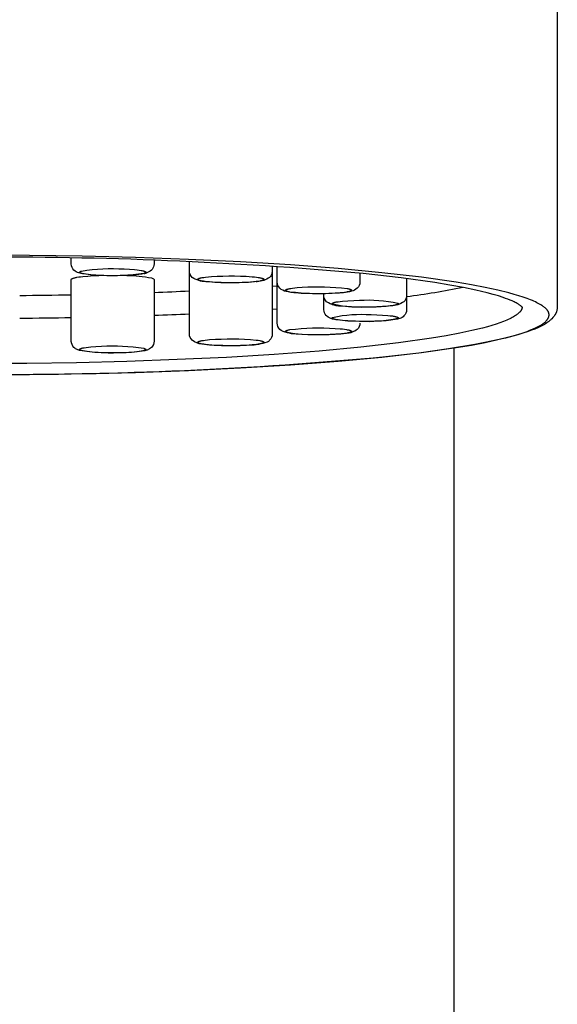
# Model space of a CAD drawing. Header units: millimetres. Extents: x -81 to 82, y 0 to 423.
# Tile 4 of 6: x 1 to 14, y 141 to 165. Entities that reach past the tile are written whole.
import ezdxf

# ---------------------------------------------------------------- set-up
doc = ezdxf.new("R2010")
doc.units = ezdxf.units.MM
doc.layers.get('0').update_dxf_attribs({"true_color": 0x000000})
doc.layers.add('DETAIL', color=7, linetype='Continuous', true_color=0x000000)

# ---------------------------------------------------------------- blocks, each defined once
blk = doc.blocks.new('74162_f')
at = {"layer": 'DETAIL', "lineweight": -3}
for p, q in [((6.719, 158.366), (6.744, 158.367)), ((7.107, 158.256), (7.227, 158.265)), ((7.107, 157.696), (7.228, 157.705)), ((8.553, 157.809), (8.581, 157.811)), ((8.356, 157.686), (8.357, 157.68)), ((5.106, 157.098), (5.108, 157.092)), ((2.249, 156.925), (2.251, 156.92)), ((5.494, 156.845), (5.469, 156.845)), ((11.5, 156.763), (11.5, 125.825))]:
    blk.add_line(p, q, dxfattribs=at)
for points in [[(13.998, 206.429), (14, 157.759, -0.203405), (13.864, 157.465), (13.853, 157.455), (13.842, 157.444), (13.831, 157.434), (13.819, 157.424), (13.807, 157.414), (13.795, 157.405), (13.782, 157.395), (13.769, 157.386), (13.743, 157.367), (13.715, 157.349), (13.686, 157.332), (13.656, 157.315), (13.625, 157.298), (13.593, 157.282), (13.559, 157.266), (13.525, 157.25), (13.453, 157.219), (13.376, 157.189), (13.274, 157.152), (13.164, 157.116), (13.047, 157.08), (12.922, 157.045), (12.745, 157), (12.554, 156.955), (12.289, 156.899), (12.003, 156.844), (11.367, 156.739), (10.65, 156.64), (9.855, 156.548, -0.024658), (0.107, 156.117, -0.024332)], [(13.15, 157.759), (13.153, 157.743), (13.153, 157.743), (13.153, 157.743), (13.153, 157.743), (13.153, 157.743), (13.153, 157.743), (13.153, 157.743), (13.153, 157.743), (13.153, 157.743), (13.153, 157.743), (13.153, 157.743), (13.153, 157.743), (13.153, 157.743), (13.153, 157.743), (13.153, 157.743), (13.153, 157.743), (13.153, 157.743), (13.153, 157.743), (13.152, 157.744), (13.152, 157.745), (13.151, 157.745), (13.15, 157.746), (13.15, 157.748), (13.149, 157.749), (13.147, 157.751), (13.146, 157.752), (13.144, 157.754), (13.14, 157.758), (13.135, 157.763), (13.132, 157.767), (13.129, 157.77), (13.125, 157.773), (13.121, 157.777), (13.111, 157.784), (13.101, 157.792), (13.092, 157.799), (13.081, 157.806), (13.07, 157.814), (13.058, 157.821), (13.046, 157.829), (13.032, 157.837), (13.003, 157.853), (12.982, 157.864), (12.96, 157.875), (12.912, 157.897), (12.858, 157.92), (12.8, 157.942), (12.749, 157.961), (12.694, 157.98), (12.576, 158.018), (12.445, 158.057), (12.302, 158.095), (12.033, 158.158), (11.732, 158.221), (11.399, 158.282), (11.037, 158.341), (10.225, 158.455), (9.304, 158.559, 0.024204), (-0.162, 158.954, 0.024711)], [(4.249, 158.883), (4.249, 158.792, -0.172587), (4.201, 158.658), (4.185, 158.641, -0.128358), (4.056, 158.571), (4.006, 158.559, -0.040537), (3.51, 158.512, -0.020996), (2.882, 158.517, -0.053761), (2.431, 158.574, -0.129996), (2.313, 158.641, -0.20258), (2.249, 158.792), (2.249, 158.934)], [(7.106, 158.74), (7.106, 158.619, -0.061586), (7.1, 158.569, -0.138559), (7.043, 158.468, -0.150419), (6.744, 158.367), (6.677, 158.359, -0.024256), (6.085, 158.336, -0.025423), (5.505, 158.363, -0.14937), (5.17, 158.468, -0.20258), (5.106, 158.619), (5.106, 158.849)], [(9.227, 158.569), (9.227, 158.355, -0.200457), (9.163, 158.204, -0.127395), (9.023, 158.131, -0.050186), (8.639, 158.083), (8.556, 158.078, -0.020895), (7.926, 158.077, -0.046741), (7.447, 158.127, -0.137379), (7.291, 158.204, -0.200643), (7.227, 158.355), (7.227, 158.733)], [(3.588, 158.515, -0.048819), (4.189, 158.453, -0.256386), (4.249, 158.417), (4.249, 156.925, -0.20009), (4.185, 156.774, -0.147901), (3.965, 156.684, -0.033803), (3.441, 156.644, -0.021444), (2.819, 156.654), (2.443, 156.704), (2.392, 156.722, -0.09402), (2.313, 156.774, -0.20258), (2.249, 156.925), (2.249, 158.417), (2.249, 158.418), (2.249, 158.418), (2.249, 158.418), (2.249, 158.419), (2.249, 158.419), (2.25, 158.42), (2.25, 158.42), (2.25, 158.421), (2.25, 158.421), (2.25, 158.422), (2.25, 158.422), (2.251, 158.423), (2.251, 158.423), (2.251, 158.424), (2.251, 158.424), (2.252, 158.424), (2.252, 158.425), (2.252, 158.425), (2.253, 158.426), (2.253, 158.426), (2.254, 158.427), (2.254, 158.427), (2.254, 158.428), (2.255, 158.428), (2.255, 158.429), (2.256, 158.429), (2.256, 158.43), (2.257, 158.43), (2.258, 158.431), (2.259, 158.432), (2.261, 158.433), (2.262, 158.434), (2.264, 158.435), (2.265, 158.436), (2.267, 158.437), (2.269, 158.438), (2.271, 158.439), (2.273, 158.44), (2.277, 158.442), (2.282, 158.443), (2.287, 158.445), (2.292, 158.447), (2.298, 158.449), (2.304, 158.451), (2.317, 158.455), (2.332, 158.459), (2.348, 158.462), (2.365, 158.466), (2.384, 158.47), (2.427, 158.477), (2.474, 158.483), (2.527, 158.489), (2.645, 158.5), (2.775, 158.509), (2.913, 158.515)], [(5.11, 158.581, -0.175201), (5.106, 158.589), (5.108, 158.595)], [(7.106, 158.589), (7.106, 157.098, -0.198758), (7.043, 156.947, -0.078476), (6.982, 156.903, -0.082314), (6.562, 156.828, -0.021742), (5.943, 156.816, -0.025059), (5.469, 156.845), (5.408, 156.854, -0.148094), (5.17, 156.947, -0.20258), (5.106, 157.098), (5.106, 158.589)], [(7.105, 158.595), (7.106, 158.589, -0.174983), (7.103, 158.581)], [(10.356, 158.441), (10.356, 158.031, -0.200457), (10.292, 157.88, -0.150245), (9.979, 157.777, -0.023885), (9.498, 157.748)], [(7.815, 157.09), (7.736, 157.095, -0.109176), (7.322, 157.185), (7.291, 157.211, -0.20258), (7.227, 157.362), (7.229, 158.349)], [(9.213, 157.404), (9.123, 157.406, -0.037345), (8.615, 157.45, -0.144977), (8.419, 157.535), (8.407, 157.548, -0.180777), (8.356, 157.686), (8.356, 158.073)], [(9.381, 157.747, -0.022871), (8.808, 157.769, -0.147725), (8.419, 157.88, -0.064464), (8.385, 157.924, -0.134193), (8.356, 158.031)], [(10.356, 158.031), (10.356, 157.686, -0.198618), (10.292, 157.535, -0.120291), (10.19, 157.474, -0.060032), (9.749, 157.413, -0.014858), (9.327, 157.402)], [(9.227, 157.362, -0.200457), (9.163, 157.211, -0.149307), (8.899, 157.114, -0.026396), (8.349, 157.079), (8.271, 157.078)]]:
    blk.add_lwpolyline(points, format="xyb", dxfattribs=at)
for points in [[(0, 156.118), (1.24, 156.123), (2.511, 156.142), (3.797, 156.173), (5.08, 156.219), (6.338, 156.279), (7.551, 156.353), (8.698, 156.44), (9.758, 156.54), (10.714, 156.651), (11.551, 156.771), (11.921, 156.833), (12.258, 156.898), (12.562, 156.963), (12.831, 157.029), (12.953, 157.062), (13.066, 157.096), (13.171, 157.13), (13.267, 157.163), (13.355, 157.197), (13.396, 157.214), (13.435, 157.23), (13.472, 157.247), (13.506, 157.264), (13.539, 157.281), (13.57, 157.298), (13.598, 157.314), (13.625, 157.331), (13.638, 157.339), (13.65, 157.348), (13.661, 157.356), (13.672, 157.364), (13.683, 157.373), (13.693, 157.381), (13.703, 157.389), (13.712, 157.397), (13.721, 157.406), (13.729, 157.414), (13.737, 157.422), (13.744, 157.43), (13.751, 157.439), (13.757, 157.447), (13.763, 157.455), (13.769, 157.463), (13.774, 157.471), (13.778, 157.479), (13.783, 157.488), (13.786, 157.496), (13.79, 157.504), (13.792, 157.512), (13.795, 157.52), (13.797, 157.528), (13.798, 157.536), (13.799, 157.544), (13.8, 157.552), (13.8, 157.56), (13.8, 157.568), (13.799, 157.576), (13.798, 157.584), (13.797, 157.592), (13.795, 157.6), (13.792, 157.608), (13.79, 157.616), (13.786, 157.624), (13.783, 157.632), (13.778, 157.641), (13.774, 157.649), (13.769, 157.657), (13.763, 157.665), (13.757, 157.673), (13.751, 157.681), (13.744, 157.69), (13.737, 157.698), (13.729, 157.706), (13.721, 157.714), (13.712, 157.723), (13.703, 157.731), (13.693, 157.739), (13.683, 157.747), (13.672, 157.756), (13.661, 157.764), (13.65, 157.772), (13.638, 157.781), (13.625, 157.789), (13.598, 157.806), (13.57, 157.823), (13.539, 157.839), (13.506, 157.856), (13.472, 157.873), (13.435, 157.89), (13.396, 157.906), (13.355, 157.923), (13.267, 157.957), (13.171, 157.991), (13.066, 158.024), (12.953, 158.058), (12.831, 158.091), (12.562, 158.157), (12.258, 158.223), (11.921, 158.287), (11.551, 158.349), (10.714, 158.469), (9.758, 158.58), (8.698, 158.68), (7.551, 158.767), (6.338, 158.841), (5.08, 158.901), (3.797, 158.947), (2.511, 158.978), (1.24, 158.997), (0, 159.003)], [(13.149, 157.747), (13.149, 157.739), (13.147, 157.732), (13.146, 157.724), (13.144, 157.716), (13.141, 157.709), (13.138, 157.701), (13.135, 157.693), (13.131, 157.686), (13.127, 157.678), (13.123, 157.67), (13.118, 157.662), (13.112, 157.655), (13.106, 157.647), (13.1, 157.639), (13.093, 157.631), (13.086, 157.624), (13.079, 157.616), (13.07, 157.608), (13.062, 157.6), (13.053, 157.592), (13.044, 157.585), (13.034, 157.577), (13.024, 157.569), (13.013, 157.561), (13.002, 157.553), (12.99, 157.545), (12.965, 157.529), (12.939, 157.513), (12.91, 157.498), (12.88, 157.482), (12.848, 157.466), (12.813, 157.45), (12.777, 157.434), (12.739, 157.418), (12.699, 157.402), (12.613, 157.37), (12.52, 157.338), (12.418, 157.307), (12.308, 157.275), (12.19, 157.243), (11.93, 157.181), (11.639, 157.119), (11.315, 157.059), (10.96, 156.999), (10.161, 156.886), (9.25, 156.782), (8.242, 156.688), (7.153, 156.606), (6.003, 156.536), (4.81, 156.48), (3.595, 156.437), (2.378, 156.407), (1.174, 156.39), (0, 156.384)]]:
    blk.add_lwpolyline(points, dxfattribs=at)
for points in [[(2.497, 158.621, -0.054563), (3.523, 158.671), (3.655, 158.665), (3.78, 158.655), (3.838, 158.649), (3.89, 158.643), (3.935, 158.636), (3.956, 158.632), (3.974, 158.628), (3.991, 158.624), (3.998, 158.622), (4.005, 158.62), (4.012, 158.618), (4.018, 158.616), (4.023, 158.614), (4.026, 158.613), (4.028, 158.612), (4.03, 158.611), (4.033, 158.61), (4.035, 158.609), (4.036, 158.608), (4.038, 158.606), (4.039, 158.606), (4.04, 158.605), (4.041, 158.605), (4.041, 158.604), (4.042, 158.604), (4.043, 158.603), (4.043, 158.603), (4.044, 158.602), (4.044, 158.602), (4.045, 158.601), (4.045, 158.601), (4.046, 158.6), (4.046, 158.6), (4.047, 158.599), (4.047, 158.599), (4.047, 158.598), (4.048, 158.598), (4.048, 158.597), (4.048, 158.597), (4.049, 158.596), (4.049, 158.595), (4.049, 158.595), (4.049, 158.594), (4.049, 158.594), (4.049, 158.593), (4.049, 158.593), (4.049, 158.592), (4.049, 158.592), (4.049, 158.591), (4.049, 158.591), (4.049, 158.59), (4.049, 158.59), (4.049, 158.589), (4.048, 158.589), (4.048, 158.588), (4.048, 158.588), (4.048, 158.587), (4.047, 158.587), (4.047, 158.586), (4.046, 158.586), (4.046, 158.585), (4.046, 158.585), (4.045, 158.584), (4.045, 158.584), (4.044, 158.583), (4.044, 158.583), (4.043, 158.582), (4.042, 158.582), (4.042, 158.581), (4.041, 158.581), (4.04, 158.58), (4.04, 158.58), (4.038, 158.579), (4.037, 158.578), (4.035, 158.577), (4.033, 158.576), (4.031, 158.575), (4.029, 158.574), (4.027, 158.573), (4.022, 158.571), (4.018, 158.569), (4.012, 158.568), (4.007, 158.566), (4.001, 158.564, -0.054563), (2.976, 158.514), (2.843, 158.521), (2.718, 158.53), (2.661, 158.536), (2.609, 158.543), (2.563, 158.55), (2.543, 158.553), (2.524, 158.557), (2.508, 158.561), (2.5, 158.563), (2.493, 158.565), (2.487, 158.567), (2.481, 158.569), (2.475, 158.571), (2.473, 158.573), (2.47, 158.574), (2.468, 158.575), (2.466, 158.576), (2.464, 158.577), (2.462, 158.578), (2.46, 158.579), (2.459, 158.579), (2.459, 158.58), (2.458, 158.58), (2.457, 158.581), (2.456, 158.581), (2.456, 158.582), (2.455, 158.582), (2.455, 158.583), (2.454, 158.584), (2.453, 158.584), (2.453, 158.585), (2.452, 158.585), (2.452, 158.586), (2.452, 158.586), (2.451, 158.587), (2.451, 158.587), (2.451, 158.588), (2.45, 158.588), (2.45, 158.589), (2.45, 158.589), (2.45, 158.59), (2.449, 158.59), (2.449, 158.591), (2.449, 158.591), (2.449, 158.592), (2.449, 158.592), (2.449, 158.593), (2.449, 158.593), (2.449, 158.594), (2.449, 158.594), (2.449, 158.595), (2.45, 158.595), (2.45, 158.596), (2.45, 158.596), (2.45, 158.597), (2.451, 158.597), (2.451, 158.598), (2.451, 158.599), (2.452, 158.599), (2.452, 158.6), (2.452, 158.6), (2.453, 158.601), (2.453, 158.601), (2.454, 158.602), (2.454, 158.602), (2.455, 158.603), (2.455, 158.603), (2.456, 158.604), (2.457, 158.604), (2.457, 158.604), (2.458, 158.605), (2.459, 158.605), (2.46, 158.606), (2.462, 158.607), (2.464, 158.608), (2.465, 158.609), (2.467, 158.61), (2.469, 158.611), (2.471, 158.612), (2.476, 158.614), (2.481, 158.616), (2.486, 158.618), (2.492, 158.619)], [(5.494, 158.474, -0.043681), (6.621, 158.484), (6.674, 158.479), (6.724, 158.473), (6.769, 158.467), (6.791, 158.464), (6.81, 158.46), (6.828, 158.456), (6.845, 158.452), (6.852, 158.45), (6.859, 158.448), (6.866, 158.446), (6.872, 158.444), (6.878, 158.442), (6.881, 158.441), (6.883, 158.44), (6.886, 158.439), (6.888, 158.438), (6.89, 158.437), (6.892, 158.436), (6.894, 158.435), (6.896, 158.434), (6.896, 158.433), (6.897, 158.433), (6.898, 158.432), (6.899, 158.432), (6.899, 158.431), (6.9, 158.431), (6.901, 158.43), (6.901, 158.43), (6.902, 158.429), (6.902, 158.429), (6.903, 158.428), (6.903, 158.427), (6.904, 158.427), (6.904, 158.426), (6.905, 158.426), (6.905, 158.425), (6.905, 158.425), (6.906, 158.424), (6.906, 158.424), (6.906, 158.423), (6.906, 158.423), (6.906, 158.422), (6.906, 158.422), (6.906, 158.421), (6.906, 158.42), (6.906, 158.42), (6.906, 158.419), (6.906, 158.419), (6.906, 158.418), (6.906, 158.418), (6.906, 158.417), (6.906, 158.417), (6.906, 158.416), (6.905, 158.416), (6.905, 158.415), (6.905, 158.415), (6.904, 158.414), (6.904, 158.413), (6.903, 158.413), (6.903, 158.412), (6.902, 158.412), (6.902, 158.411), (6.901, 158.411), (6.901, 158.41), (6.9, 158.41), (6.9, 158.409), (6.899, 158.409), (6.898, 158.408), (6.897, 158.408), (6.897, 158.407), (6.896, 158.407), (6.895, 158.406), (6.893, 158.405), (6.891, 158.404), (6.889, 158.403), (6.887, 158.402), (6.885, 158.401), (6.882, 158.4), (6.877, 158.398), (6.872, 158.396), (6.866, 158.394), (6.859, 158.392), (6.852, 158.39), (6.837, 158.386), (6.821, 158.383), (6.803, 158.379), (6.763, 158.372), (6.719, 158.366, -0.043681), (5.592, 158.356), (5.539, 158.361), (5.489, 158.367), (5.443, 158.373), (5.422, 158.377), (5.403, 158.38), (5.385, 158.384), (5.368, 158.388), (5.361, 158.39), (5.354, 158.392), (5.347, 158.394), (5.341, 158.396), (5.335, 158.398), (5.332, 158.399), (5.33, 158.4), (5.327, 158.401), (5.325, 158.402), (5.323, 158.403), (5.321, 158.404), (5.319, 158.405), (5.317, 158.406), (5.317, 158.407), (5.316, 158.408), (5.315, 158.408), (5.314, 158.409), (5.314, 158.409), (5.313, 158.41), (5.312, 158.41), (5.312, 158.411), (5.311, 158.411), (5.31, 158.412), (5.31, 158.412), (5.31, 158.413), (5.309, 158.413), (5.309, 158.414), (5.308, 158.415), (5.308, 158.415), (5.308, 158.416), (5.307, 158.416), (5.307, 158.417), (5.307, 158.417), (5.307, 158.418), (5.307, 158.418), (5.307, 158.419), (5.307, 158.419), (5.306, 158.42), (5.306, 158.42), (5.307, 158.421), (5.307, 158.422), (5.307, 158.422), (5.307, 158.423), (5.307, 158.423), (5.307, 158.424), (5.307, 158.424), (5.308, 158.425), (5.308, 158.425), (5.308, 158.426), (5.309, 158.426), (5.309, 158.427), (5.31, 158.427), (5.31, 158.428), (5.31, 158.429), (5.311, 158.429), (5.312, 158.43), (5.312, 158.43), (5.313, 158.431), (5.313, 158.431), (5.314, 158.432), (5.315, 158.432), (5.316, 158.433), (5.316, 158.433), (5.317, 158.434), (5.318, 158.434), (5.32, 158.435), (5.322, 158.436), (5.324, 158.437), (5.326, 158.439), (5.328, 158.44), (5.331, 158.441), (5.336, 158.443), (5.341, 158.445), (5.347, 158.447), (5.354, 158.449), (5.361, 158.45), (5.376, 158.454), (5.392, 158.458), (5.41, 158.461), (5.45, 158.468)], [(7.827, 158.228, -0.046933), (8.92, 158.198), (8.937, 158.195), (8.953, 158.191), (8.968, 158.188), (8.975, 158.186), (8.981, 158.184), (8.987, 158.182), (8.993, 158.18), (8.998, 158.178), (9.003, 158.176), (9.006, 158.175), (9.008, 158.174), (9.01, 158.173), (9.012, 158.172), (9.014, 158.171), (9.016, 158.17), (9.017, 158.169), (9.018, 158.169), (9.019, 158.168), (9.019, 158.168), (9.02, 158.167), (9.021, 158.167), (9.021, 158.166), (9.022, 158.166), (9.022, 158.165), (9.023, 158.165), (9.024, 158.164), (9.024, 158.164), (9.024, 158.163), (9.025, 158.163), (9.025, 158.162), (9.026, 158.161), (9.026, 158.161), (9.026, 158.16), (9.026, 158.16), (9.027, 158.159), (9.027, 158.159), (9.027, 158.158), (9.027, 158.158), (9.027, 158.157), (9.027, 158.157), (9.027, 158.156), (9.027, 158.156), (9.027, 158.155), (9.027, 158.155), (9.027, 158.154), (9.027, 158.154), (9.027, 158.153), (9.027, 158.152), (9.026, 158.152), (9.026, 158.151), (9.026, 158.151), (9.025, 158.15), (9.025, 158.15), (9.025, 158.149), (9.024, 158.149), (9.024, 158.148), (9.023, 158.148), (9.023, 158.147), (9.022, 158.147), (9.022, 158.146), (9.021, 158.145), (9.02, 158.145), (9.02, 158.144), (9.019, 158.144), (9.018, 158.143), (9.017, 158.143), (9.016, 158.142), (9.016, 158.142), (9.014, 158.141), (9.012, 158.14), (9.01, 158.139), (9.007, 158.138), (9.005, 158.136), (9.003, 158.135), (9, 158.134), (8.994, 158.132), (8.988, 158.13), (8.982, 158.128), (8.974, 158.126), (8.967, 158.124), (8.959, 158.122), (8.941, 158.118), (8.922, 158.115), (8.901, 158.111), (8.854, 158.104), (8.802, 158.098), (8.747, 158.092), (8.627, 158.084, -0.046933), (7.534, 158.114), (7.517, 158.117), (7.501, 158.121), (7.487, 158.124), (7.48, 158.126), (7.473, 158.128), (7.467, 158.13), (7.461, 158.132), (7.456, 158.134), (7.451, 158.136), (7.449, 158.137), (7.447, 158.138), (7.445, 158.139), (7.443, 158.14), (7.441, 158.141), (7.439, 158.142), (7.437, 158.143), (7.437, 158.143), (7.436, 158.144), (7.435, 158.144), (7.434, 158.145), (7.434, 158.145), (7.433, 158.146), (7.433, 158.146), (7.432, 158.147), (7.431, 158.147), (7.431, 158.148), (7.431, 158.148), (7.43, 158.149), (7.43, 158.149), (7.429, 158.15), (7.429, 158.151), (7.429, 158.151), (7.428, 158.152), (7.428, 158.152), (7.428, 158.153), (7.428, 158.153), (7.428, 158.154), (7.427, 158.154), (7.427, 158.155), (7.427, 158.155), (7.427, 158.156), (7.427, 158.156), (7.427, 158.157), (7.427, 158.157), (7.427, 158.158), (7.428, 158.159), (7.428, 158.159), (7.428, 158.16), (7.428, 158.16), (7.428, 158.161), (7.429, 158.161), (7.429, 158.162), (7.429, 158.162), (7.43, 158.163), (7.43, 158.163), (7.431, 158.164), (7.431, 158.164), (7.432, 158.165), (7.432, 158.165), (7.433, 158.166), (7.434, 158.167), (7.434, 158.167), (7.435, 158.168), (7.436, 158.168), (7.436, 158.169), (7.437, 158.169), (7.438, 158.17), (7.439, 158.17), (7.441, 158.171), (7.443, 158.172), (7.445, 158.173), (7.447, 158.174), (7.449, 158.176), (7.452, 158.177), (7.455, 158.178), (7.46, 158.18), (7.466, 158.182), (7.473, 158.184), (7.48, 158.186), (7.488, 158.188), (7.496, 158.19), (7.513, 158.194), (7.533, 158.198), (7.554, 158.201), (7.6, 158.208), (7.652, 158.214), (7.708, 158.22)], [(9.217, 157.914, -0.069842), (10.144, 157.846), (10.145, 157.846), (10.146, 157.845), (10.147, 157.844), (10.148, 157.844), (10.148, 157.843), (10.149, 157.843), (10.15, 157.842), (10.15, 157.842), (10.151, 157.841), (10.151, 157.841), (10.152, 157.84), (10.152, 157.84), (10.152, 157.839), (10.153, 157.839), (10.153, 157.839), (10.154, 157.838), (10.154, 157.838), (10.154, 157.837), (10.154, 157.837), (10.155, 157.836), (10.155, 157.836), (10.155, 157.835), (10.155, 157.835), (10.155, 157.834), (10.155, 157.834), (10.156, 157.833), (10.156, 157.833), (10.156, 157.832), (10.156, 157.832), (10.156, 157.831), (10.156, 157.831), (10.156, 157.83), (10.155, 157.83), (10.155, 157.829), (10.155, 157.829), (10.155, 157.828), (10.155, 157.828), (10.154, 157.827), (10.154, 157.827), (10.154, 157.826), (10.153, 157.826), (10.153, 157.825), (10.153, 157.825), (10.152, 157.824), (10.152, 157.824), (10.151, 157.823), (10.151, 157.823), (10.15, 157.822), (10.15, 157.822), (10.149, 157.821), (10.148, 157.821), (10.148, 157.82), (10.147, 157.82), (10.146, 157.819), (10.146, 157.819), (10.145, 157.818), (10.143, 157.817), (10.141, 157.816), (10.139, 157.815), (10.137, 157.814), (10.135, 157.813), (10.133, 157.812), (10.13, 157.811), (10.125, 157.809), (10.119, 157.807), (10.113, 157.805), (10.106, 157.803), (10.099, 157.801), (10.091, 157.799), (10.074, 157.795), (10.055, 157.791), (10.034, 157.788), (10.011, 157.784), (9.96, 157.777), (9.903, 157.771), (9.775, 157.761), (9.636, 157.754), (9.495, 157.75, -0.069842), (8.568, 157.817), (8.566, 157.818), (8.565, 157.819), (8.564, 157.82), (8.564, 157.82), (8.563, 157.821), (8.562, 157.821), (8.562, 157.822), (8.561, 157.822), (8.561, 157.823), (8.56, 157.823), (8.56, 157.823), (8.559, 157.824), (8.559, 157.824), (8.559, 157.825), (8.558, 157.825), (8.558, 157.826), (8.557, 157.826), (8.557, 157.827), (8.557, 157.827), (8.557, 157.828), (8.556, 157.828), (8.556, 157.829), (8.556, 157.829), (8.556, 157.83), (8.556, 157.83), (8.556, 157.831), (8.556, 157.831), (8.556, 157.832), (8.556, 157.832), (8.556, 157.833), (8.556, 157.833), (8.556, 157.834), (8.556, 157.834), (8.556, 157.835), (8.556, 157.835), (8.556, 157.836), (8.557, 157.836), (8.557, 157.837), (8.557, 157.837), (8.558, 157.838), (8.558, 157.838), (8.558, 157.839), (8.559, 157.839), (8.559, 157.84), (8.56, 157.84), (8.56, 157.841), (8.561, 157.841), (8.561, 157.842), (8.562, 157.842), (8.562, 157.843), (8.563, 157.843), (8.564, 157.844), (8.564, 157.844), (8.565, 157.845), (8.566, 157.845), (8.567, 157.846), (8.568, 157.847), (8.57, 157.848), (8.572, 157.849), (8.574, 157.85), (8.576, 157.851), (8.579, 157.852), (8.581, 157.853), (8.586, 157.855), (8.592, 157.857), (8.598, 157.859), (8.605, 157.861), (8.612, 157.863), (8.62, 157.865), (8.637, 157.869), (8.656, 157.873), (8.677, 157.876), (8.7, 157.88), (8.751, 157.887), (8.808, 157.893), (8.937, 157.903), (9.076, 157.91)], [(9.495, 157.569), (9.636, 157.565), (9.775, 157.558), (9.903, 157.548), (9.96, 157.542), (10.011, 157.535), (10.034, 157.531), (10.055, 157.528), (10.074, 157.524), (10.091, 157.52), (10.099, 157.518), (10.106, 157.516), (10.113, 157.514), (10.119, 157.512), (10.125, 157.51), (10.13, 157.508), (10.133, 157.507), (10.135, 157.506), (10.137, 157.505), (10.139, 157.504), (10.141, 157.503), (10.143, 157.502), (10.145, 157.501), (10.146, 157.5), (10.146, 157.5), (10.147, 157.499), (10.148, 157.499), (10.148, 157.498), (10.149, 157.498), (10.15, 157.497), (10.15, 157.497), (10.151, 157.496), (10.151, 157.496), (10.152, 157.495), (10.152, 157.495), (10.153, 157.494), (10.153, 157.494), (10.153, 157.493), (10.154, 157.493), (10.154, 157.492), (10.154, 157.492), (10.155, 157.491), (10.155, 157.491), (10.155, 157.49), (10.155, 157.49), (10.155, 157.489), (10.156, 157.489), (10.156, 157.488), (10.156, 157.488), (10.156, 157.487), (10.156, 157.487), (10.156, 157.486), (10.156, 157.486), (10.155, 157.485), (10.155, 157.485), (10.155, 157.484), (10.155, 157.484), (10.155, 157.483), (10.155, 157.483), (10.154, 157.482), (10.154, 157.482), (10.154, 157.481), (10.154, 157.481), (10.153, 157.48), (10.153, 157.48), (10.152, 157.48), (10.152, 157.479), (10.152, 157.479), (10.151, 157.478), (10.151, 157.478), (10.15, 157.477), (10.15, 157.477), (10.149, 157.476), (10.148, 157.476), (10.148, 157.475), (10.147, 157.475), (10.146, 157.474), (10.145, 157.473), (10.144, 157.473, -0.069842), (9.217, 157.405), (9.076, 157.409), (8.937, 157.416), (8.808, 157.426), (8.751, 157.432), (8.7, 157.439), (8.677, 157.443), (8.656, 157.446), (8.637, 157.45), (8.62, 157.454), (8.612, 157.456), (8.605, 157.458), (8.598, 157.46), (8.592, 157.462), (8.586, 157.464), (8.581, 157.466), (8.579, 157.467), (8.576, 157.468), (8.574, 157.469), (8.572, 157.47), (8.57, 157.471), (8.568, 157.472), (8.567, 157.473), (8.566, 157.474), (8.565, 157.474), (8.564, 157.475), (8.564, 157.475), (8.563, 157.476), (8.562, 157.476), (8.562, 157.477), (8.561, 157.477), (8.561, 157.478), (8.56, 157.478), (8.56, 157.479), (8.559, 157.479), (8.559, 157.48), (8.558, 157.48), (8.558, 157.481), (8.558, 157.481), (8.557, 157.482), (8.557, 157.482), (8.557, 157.483), (8.556, 157.483), (8.556, 157.484), (8.556, 157.484), (8.556, 157.485), (8.556, 157.485), (8.556, 157.486), (8.556, 157.486), (8.556, 157.487), (8.556, 157.487), (8.556, 157.488), (8.556, 157.488), (8.556, 157.489), (8.556, 157.489), (8.556, 157.49), (8.556, 157.49), (8.556, 157.491), (8.557, 157.491), (8.557, 157.492), (8.557, 157.492), (8.557, 157.493), (8.558, 157.493), (8.558, 157.494), (8.559, 157.494), (8.559, 157.495), (8.559, 157.495), (8.56, 157.496), (8.56, 157.496), (8.561, 157.496), (8.561, 157.497), (8.562, 157.497), (8.562, 157.498), (8.563, 157.498), (8.564, 157.499), (8.564, 157.499), (8.565, 157.5), (8.566, 157.501), (8.568, 157.502, -0.069842)], [(8.627, 157.235), (8.747, 157.227), (8.802, 157.221), (8.854, 157.215), (8.901, 157.208), (8.922, 157.204), (8.941, 157.201), (8.959, 157.197), (8.967, 157.195), (8.974, 157.193), (8.982, 157.191), (8.988, 157.189), (8.994, 157.187), (9, 157.185), (9.003, 157.184), (9.005, 157.183), (9.007, 157.181), (9.01, 157.18), (9.012, 157.179), (9.014, 157.178), (9.016, 157.177), (9.016, 157.177), (9.017, 157.176), (9.018, 157.176), (9.019, 157.175), (9.02, 157.175), (9.02, 157.174), (9.021, 157.174), (9.022, 157.173), (9.022, 157.172), (9.023, 157.172), (9.023, 157.171), (9.024, 157.171), (9.024, 157.17), (9.025, 157.17), (9.025, 157.169), (9.025, 157.169), (9.026, 157.168), (9.026, 157.168), (9.026, 157.167), (9.027, 157.167), (9.027, 157.166), (9.027, 157.165), (9.027, 157.165), (9.027, 157.164), (9.027, 157.164), (9.027, 157.163), (9.027, 157.163), (9.027, 157.162), (9.027, 157.162), (9.027, 157.161), (9.027, 157.161), (9.027, 157.16), (9.027, 157.16), (9.026, 157.159), (9.026, 157.159), (9.026, 157.158), (9.026, 157.158), (9.025, 157.157), (9.025, 157.156), (9.024, 157.156), (9.024, 157.155), (9.024, 157.155), (9.023, 157.154), (9.022, 157.154), (9.022, 157.153), (9.021, 157.153), (9.021, 157.152), (9.02, 157.152), (9.019, 157.151), (9.019, 157.151), (9.018, 157.15), (9.017, 157.15), (9.016, 157.149), (9.014, 157.148), (9.012, 157.147), (9.01, 157.146), (9.008, 157.145), (9.006, 157.144), (9.003, 157.143), (8.998, 157.141), (8.993, 157.139), (8.987, 157.137), (8.981, 157.135), (8.975, 157.133), (8.968, 157.131), (8.953, 157.128), (8.937, 157.124), (8.92, 157.121, -0.046933), (7.827, 157.091), (7.708, 157.099), (7.652, 157.105), (7.6, 157.111), (7.554, 157.118), (7.533, 157.121), (7.513, 157.125), (7.496, 157.129), (7.488, 157.131), (7.48, 157.133), (7.473, 157.135), (7.466, 157.137), (7.46, 157.139), (7.455, 157.141), (7.452, 157.142), (7.449, 157.143), (7.447, 157.144), (7.445, 157.146), (7.443, 157.147), (7.441, 157.148), (7.439, 157.149), (7.438, 157.149), (7.437, 157.15), (7.436, 157.15), (7.436, 157.151), (7.435, 157.151), (7.434, 157.152), (7.434, 157.152), (7.433, 157.153), (7.432, 157.154), (7.432, 157.154), (7.431, 157.155), (7.431, 157.155), (7.43, 157.156), (7.43, 157.156), (7.429, 157.157), (7.429, 157.157), (7.429, 157.158), (7.428, 157.158), (7.428, 157.159), (7.428, 157.159), (7.428, 157.16), (7.428, 157.16), (7.427, 157.161), (7.427, 157.162), (7.427, 157.162), (7.427, 157.163), (7.427, 157.163), (7.427, 157.164), (7.427, 157.164), (7.427, 157.165), (7.428, 157.165), (7.428, 157.166), (7.428, 157.166), (7.428, 157.167), (7.428, 157.167), (7.429, 157.168), (7.429, 157.168), (7.429, 157.169), (7.43, 157.169), (7.43, 157.17), (7.431, 157.171), (7.431, 157.171), (7.431, 157.172), (7.432, 157.172), (7.433, 157.173), (7.433, 157.173), (7.434, 157.174), (7.434, 157.174), (7.435, 157.175), (7.436, 157.175), (7.437, 157.176), (7.437, 157.176), (7.439, 157.177), (7.441, 157.178), (7.443, 157.179), (7.445, 157.18), (7.447, 157.181), (7.449, 157.182), (7.451, 157.183), (7.456, 157.185), (7.461, 157.187), (7.467, 157.189), (7.473, 157.191), (7.48, 157.193), (7.487, 157.195), (7.501, 157.198), (7.517, 157.202), (7.534, 157.205, -0.046933)], [(6.719, 156.953), (6.763, 156.947), (6.803, 156.94), (6.821, 156.936), (6.837, 156.933), (6.852, 156.929), (6.859, 156.927), (6.866, 156.925), (6.872, 156.923), (6.877, 156.921), (6.882, 156.919), (6.885, 156.918), (6.887, 156.917), (6.889, 156.916), (6.891, 156.915), (6.893, 156.914), (6.895, 156.913), (6.896, 156.912), (6.897, 156.912), (6.897, 156.911), (6.898, 156.911), (6.899, 156.91), (6.9, 156.91), (6.9, 156.909), (6.901, 156.909), (6.901, 156.908), (6.902, 156.908), (6.902, 156.907), (6.903, 156.907), (6.903, 156.906), (6.904, 156.906), (6.904, 156.905), (6.905, 156.904), (6.905, 156.904), (6.905, 156.903), (6.906, 156.903), (6.906, 156.902), (6.906, 156.902), (6.906, 156.901), (6.906, 156.901), (6.906, 156.9), (6.906, 156.9), (6.906, 156.899), (6.906, 156.899), (6.906, 156.898), (6.906, 156.897), (6.906, 156.897), (6.906, 156.896), (6.906, 156.896), (6.906, 156.895), (6.906, 156.895), (6.905, 156.894), (6.905, 156.894), (6.905, 156.893), (6.904, 156.893), (6.904, 156.892), (6.903, 156.892), (6.903, 156.891), (6.902, 156.89), (6.902, 156.89), (6.901, 156.889), (6.901, 156.889), (6.9, 156.888), (6.899, 156.888), (6.899, 156.887), (6.898, 156.887), (6.897, 156.886), (6.896, 156.886), (6.896, 156.885), (6.894, 156.884), (6.892, 156.883), (6.89, 156.882), (6.888, 156.881), (6.886, 156.88), (6.883, 156.879), (6.881, 156.878), (6.878, 156.877), (6.872, 156.875), (6.866, 156.873), (6.859, 156.871), (6.852, 156.869), (6.845, 156.867), (6.828, 156.863), (6.81, 156.859), (6.791, 156.855), (6.769, 156.852), (6.724, 156.846), (6.674, 156.84), (6.621, 156.835, -0.043681), (5.494, 156.845), (5.45, 156.851), (5.41, 156.858), (5.392, 156.861), (5.376, 156.865), (5.361, 156.869), (5.354, 156.87), (5.347, 156.872), (5.341, 156.874), (5.336, 156.876), (5.331, 156.878), (5.328, 156.879), (5.326, 156.88), (5.324, 156.882), (5.322, 156.883), (5.32, 156.884), (5.318, 156.885), (5.317, 156.885), (5.316, 156.886), (5.316, 156.886), (5.315, 156.887), (5.314, 156.887), (5.313, 156.888), (5.313, 156.888), (5.312, 156.889), (5.312, 156.889), (5.311, 156.89), (5.31, 156.89), (5.31, 156.891), (5.31, 156.892), (5.309, 156.892), (5.309, 156.893), (5.308, 156.893), (5.308, 156.894), (5.308, 156.894), (5.307, 156.895), (5.307, 156.895), (5.307, 156.896), (5.307, 156.896), (5.307, 156.897), (5.307, 156.897), (5.307, 156.898), (5.306, 156.899), (5.306, 156.899), (5.307, 156.9), (5.307, 156.9), (5.307, 156.901), (5.307, 156.901), (5.307, 156.902), (5.307, 156.902), (5.307, 156.903), (5.308, 156.903), (5.308, 156.904), (5.308, 156.904), (5.309, 156.905), (5.309, 156.906), (5.31, 156.906), (5.31, 156.907), (5.31, 156.907), (5.311, 156.908), (5.312, 156.908), (5.312, 156.909), (5.313, 156.909), (5.314, 156.91), (5.314, 156.91), (5.315, 156.911), (5.316, 156.911), (5.317, 156.912), (5.317, 156.913), (5.319, 156.914), (5.321, 156.915), (5.323, 156.916), (5.325, 156.917), (5.327, 156.918), (5.33, 156.919), (5.332, 156.92), (5.335, 156.921), (5.341, 156.923), (5.347, 156.925), (5.354, 156.927), (5.361, 156.929), (5.368, 156.931), (5.385, 156.935), (5.403, 156.939), (5.422, 156.942), (5.443, 156.946), (5.489, 156.952), (5.539, 156.958), (5.592, 156.963, -0.043681)], [(4.001, 156.755), (4.007, 156.753), (4.012, 156.751), (4.018, 156.75), (4.022, 156.748), (4.027, 156.746), (4.029, 156.745), (4.031, 156.744), (4.033, 156.743), (4.035, 156.742), (4.037, 156.741), (4.038, 156.74), (4.04, 156.739), (4.04, 156.739), (4.041, 156.738), (4.042, 156.738), (4.042, 156.737), (4.043, 156.737), (4.044, 156.736), (4.044, 156.736), (4.045, 156.735), (4.045, 156.735), (4.046, 156.734), (4.046, 156.734), (4.046, 156.733), (4.047, 156.733), (4.047, 156.732), (4.048, 156.732), (4.048, 156.731), (4.048, 156.731), (4.048, 156.73), (4.049, 156.73), (4.049, 156.729), (4.049, 156.729), (4.049, 156.728), (4.049, 156.728), (4.049, 156.727), (4.049, 156.727), (4.049, 156.726), (4.049, 156.726), (4.049, 156.725), (4.049, 156.725), (4.049, 156.724), (4.049, 156.724), (4.049, 156.723), (4.048, 156.722), (4.048, 156.722), (4.048, 156.721), (4.047, 156.721), (4.047, 156.72), (4.047, 156.72), (4.046, 156.719), (4.046, 156.719), (4.045, 156.718), (4.045, 156.718), (4.044, 156.717), (4.044, 156.717), (4.043, 156.716), (4.043, 156.716), (4.042, 156.715), (4.041, 156.715), (4.041, 156.714), (4.04, 156.714), (4.039, 156.713), (4.038, 156.713), (4.036, 156.711), (4.035, 156.71), (4.033, 156.709), (4.03, 156.708), (4.028, 156.707), (4.026, 156.706), (4.023, 156.705), (4.018, 156.703), (4.012, 156.701), (4.005, 156.699), (3.998, 156.697), (3.991, 156.695), (3.974, 156.691), (3.956, 156.687), (3.935, 156.683), (3.89, 156.676), (3.838, 156.67), (3.78, 156.664), (3.655, 156.654), (3.523, 156.648, -0.054563), (2.497, 156.698), (2.492, 156.7), (2.486, 156.701), (2.481, 156.703), (2.476, 156.705), (2.471, 156.707), (2.469, 156.708), (2.467, 156.709), (2.465, 156.71), (2.464, 156.711), (2.462, 156.712), (2.46, 156.713), (2.459, 156.714), (2.458, 156.714), (2.457, 156.714), (2.457, 156.715), (2.456, 156.715), (2.455, 156.716), (2.455, 156.716), (2.454, 156.717), (2.454, 156.717), (2.453, 156.718), (2.453, 156.718), (2.452, 156.719), (2.452, 156.719), (2.452, 156.72), (2.451, 156.72), (2.451, 156.721), (2.451, 156.722), (2.45, 156.722), (2.45, 156.723), (2.45, 156.723), (2.45, 156.724), (2.449, 156.724), (2.449, 156.725), (2.449, 156.725), (2.449, 156.726), (2.449, 156.726), (2.449, 156.727), (2.449, 156.727), (2.449, 156.728), (2.449, 156.728), (2.449, 156.729), (2.45, 156.729), (2.45, 156.73), (2.45, 156.73), (2.45, 156.731), (2.451, 156.731), (2.451, 156.732), (2.451, 156.732), (2.452, 156.733), (2.452, 156.733), (2.452, 156.734), (2.453, 156.734), (2.453, 156.735), (2.454, 156.735), (2.455, 156.736), (2.455, 156.737), (2.456, 156.737), (2.456, 156.738), (2.457, 156.738), (2.458, 156.739), (2.459, 156.739), (2.459, 156.74), (2.46, 156.74), (2.462, 156.741), (2.464, 156.742), (2.466, 156.743), (2.468, 156.744), (2.47, 156.745), (2.473, 156.746), (2.475, 156.748), (2.481, 156.75), (2.487, 156.752), (2.493, 156.754), (2.5, 156.756), (2.508, 156.758), (2.524, 156.762), (2.543, 156.766), (2.563, 156.769), (2.609, 156.776), (2.661, 156.783), (2.718, 156.789), (2.843, 156.798), (2.976, 156.805, -0.054563)]]:
    blk.add_lwpolyline(points, format="xyb", close=True, dxfattribs=at)
for centre, radius, start, end in [((4.008, 158.74), 0.176, 267.7858, 286.0016), ((7.773, 178.025), 20.185, 277.348, 281.2688), ((0.026, 276.023), 117.995, 270.4735, 271.0799), ((0.632, 255.29), 97.252, 272.13136, 272.63724), ((0.024, 280.371), 122.893, 270.45525, 271.03794), ((0.585, 260.368), 102.881, 272.04106, 272.51907)]:
    blk.add_arc(centre, radius, start, end, dxfattribs=at)

msp = doc.modelspace()

# ---------------------------------------------------------------- block references
msp.add_blockref('74162_f', (0, 0))

doc.saveas('drawing.dxf')
